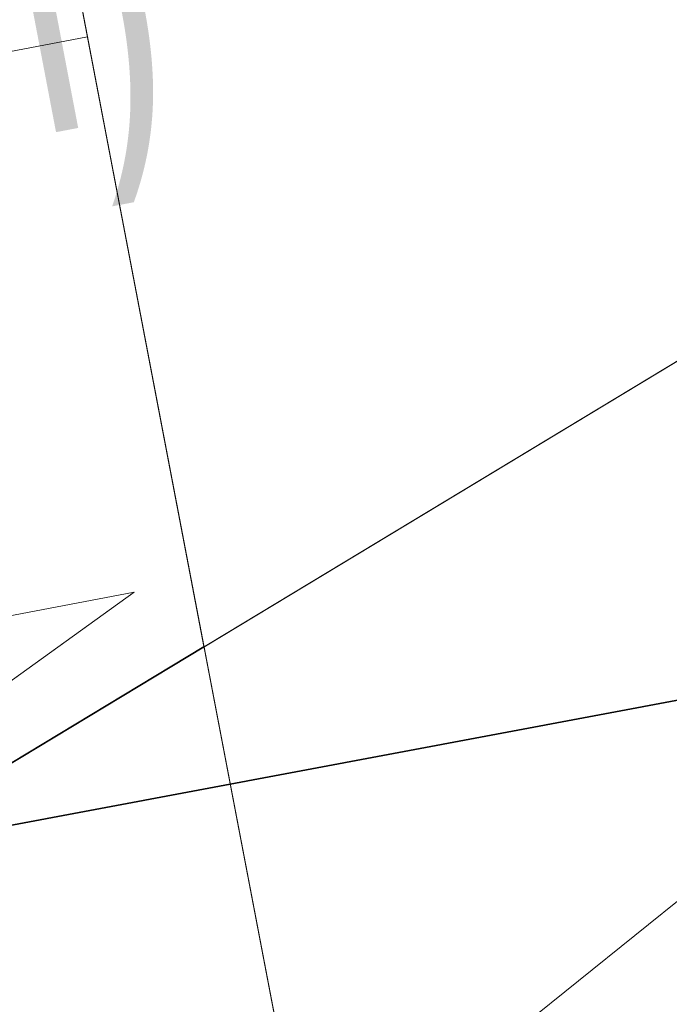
# Model space of a CAD drawing. Extents: x 3503739 to 3504470, y 5375172 to 5375561.
# Tile 31 of 142: x 3504139.91 to 3504140.379, y 5375387.064 to 5375387.775. Entities that reach past the tile are written whole.
import ezdxf

# ---------------------------------------------------------------- set-up
doc = ezdxf.new("R2010")
doc.units = 0
doc.header["$MEASUREMENT"] = 0
for name, color, linetype in [('_4WP_KANALISATIO', 7, 'Continuous'), ('BHM_WA', 7, 'Continuous'), ('K_FLURSTUECKE', 7, 'Continuous')]:
    doc.layers.add(name, color=color, linetype=linetype)
doc.styles.add('82', font='TXT', dxfattribs={"width": 0.7, "height": 0.2})

msp = doc.modelspace()

# ---------------------------------------------------------------- linework, layer by layer
at = {"layer": 'BHM_WA', "color": 254, "linetype": 'Continuous', "lineweight": 9}
msp.add_line((3504139.9293, 5375387.91977), (3504140.04324, 5375387.32225), dxfattribs=at)
msp.add_line((3504139.9293, 5375387.91977), (3504140.04324, 5375387.32225), dxfattribs=at)
at = {"layer": 'BHM_WA', "color": 252, "linetype": 'Continuous', "lineweight": 9}
msp.add_polyline3d([(3504133.9712, 5375386.79941, 0), (3504140.26371, 5375387.04114, 0), (3504140.51543, 5375386.80059, 0), (3504136.84791, 5375384.05021, 0), (3504141.91526, 5375387.11373, 0), (3504149.14752, 5375389.15974, 0), (3504149.2157, 5375393.07307, 0), (3504140.95136, 5375392.42416, 0), (3504140.87448, 5375387.53331, 0), (3504140.95136, 5375392.42416, 0), (3504133.9712, 5375386.79941, 0), (3504140.26371, 5375387.04114, 0), (3504140.87448, 5375387.53331, 0), (3504141.45151, 5375387.48494, 0), (3504149.2157, 5375393.07307, 0), (3504140.95136, 5375392.42416, 0), (3504140.94582, 5375392.42962, 0), (3504133.96051, 5375386.80072, 0)], dxfattribs=at)
at = {"layer": 'BHM_WA', "color": 254, "linetype": 'Continuous', "lineweight": 9}
for points in [[(3504136.90145, 5375385.42285, 0), (3504142.2795, 5375388.6742, 0), (3504141.86561, 5375389.35882, 0), (3504140.89394, 5375388.77139, 0), (3504137.88051, 5375386.94959, 0), (3504137.86179, 5375386.93827, 0), (3504137.01288, 5375386.42505, 0)], [(3504136.90145, 5375385.42285, 0), (3504139.52138, 5375387.00676, 0), (3504139.53174, 5375387.01302, 0), (3504140.8791, 5375387.82758, 0), (3504140.88065, 5375387.82852, 0), (3504140.88271, 5375387.82976, 0), (3504140.88473, 5375387.83099, 0), (3504140.88674, 5375387.8322, 0), (3504140.88872, 5375387.8334, 0), (3504140.89067, 5375387.83457, 0), (3504140.89258, 5375387.83573, 0), (3504140.89445, 5375387.83686, 0), (3504140.89628, 5375387.83797, 0), (3504140.89806, 5375387.83905, 0), (3504140.8998, 5375387.84009, 0), (3504140.90148, 5375387.84111, 0), (3504140.9031, 5375387.84209, 0), (3504140.90467, 5375387.84304, 0), (3504140.90617, 5375387.84395, 0), (3504140.90761, 5375387.84482, 0), (3504140.90898, 5375387.84565, 0), (3504140.91152, 5375387.84718, 0), (3504140.91375, 5375387.84853, 0), (3504142.2795, 5375388.6742, 0)], [(3504141.13858, 5375387.98446, 0), (3504141.10806, 5375388.14455, 0), (3504141.13858, 5375387.98446, 0), (3504141.10806, 5375388.14455, 0), (3504140.88341, 5375388.10171, 0), (3504139.9293, 5375387.91977, 0), (3504140.04324, 5375387.32225, 0)], [(3504141.10806, 5375388.14455, 0), (3504140.88341, 5375388.10171, 0), (3504139.9293, 5375387.91977, 0), (3504140.09806, 5375387.03478, 0)], [(3504141.10806, 5375388.14455, 0), (3504140.88341, 5375388.10171, 0), (3504139.9293, 5375387.91977, 0), (3504140.15408, 5375386.74101, 0)], [(3504140.09806, 5375387.03478, 0), (3504139.9293, 5375387.91977, 0), (3504140.15408, 5375386.74101, 0)], [(3504135.94134, 5375386.99615, 0), (3504139.95932, 5375387.76235, 0), (3504140.09806, 5375387.03478, 0), (3504140.09886, 5375387.03059, 0), (3504140.11324, 5375386.95519, 0), (3504137.55841, 5375385.11284, 0), (3504137.47573, 5375385.54638, 0), (3504139.49963, 5375387.00586, 0), (3504139.50831, 5375387.01212, 0), (3504139.99285, 5375387.36154, 0), (3504137.82047, 5375386.94728, 0), (3504137.74875, 5375386.93361, 0), (3504136.01627, 5375386.60323, 0), (3504139.99285, 5375387.36154, 0), (3504139.50831, 5375387.01212, 0), (3504139.49963, 5375387.00586, 0), (3504137.47573, 5375385.54638, 0), (3504137.55841, 5375385.11284, 0), (3504140.11324, 5375386.95519, 0), (3504139.95932, 5375387.76235, 0), (3504135.94134, 5375386.99615, 0)], [(3504135.94134, 5375386.99615, 0), (3504139.95932, 5375387.76235, 0), (3504140.09806, 5375387.03478, 0), (3504140.09886, 5375387.03059, 0), (3504140.11324, 5375386.95519, 0), (3504137.55841, 5375385.11284, 0), (3504137.47573, 5375385.54638, 0), (3504139.49963, 5375387.00586, 0), (3504139.50831, 5375387.01212, 0), (3504139.99285, 5375387.36154, 0), (3504137.82047, 5375386.94728, 0), (3504137.74875, 5375386.93361, 0), (3504136.01627, 5375386.60323, 0), (3504139.99285, 5375387.36154, 0), (3504137.47573, 5375385.54638, 0), (3504137.55841, 5375385.11284, 0), (3504140.11324, 5375386.95519, 0), (3504139.95932, 5375387.76235, 0), (3504135.94134, 5375386.99615, 0)], [(3504137.43749, 5375385.74692, 0), (3504140.04324, 5375387.32225, 0), (3504139.53174, 5375387.01302, 0), (3504139.52138, 5375387.00676, 0), (3504137.43749, 5375385.74692, 0)]]:
    msp.add_polyline3d(points, dxfattribs=at)
at = {"layer": 'K_FLURSTUECKE', "color": 252, "linetype": 'Continuous', "lineweight": 30}
for p, q in [((3504145.78449, 5375388.29709), (3504126.15551, 5375384.61291)), ((3504126.15551, 5375384.61291), (3504145.78449, 5375388.29709)), ((3504145.78449, 5375388.29709), (3504126.15551, 5375384.61291)), ((3504126.15551, 5375384.61291), (3504145.78449, 5375388.29709))]:
    msp.add_line(p, q, dxfattribs=at)

# ---------------------------------------------------------------- texts
at = {"layer": '_4WP_KANALISATIO', "color": 1, "linetype": 'Continuous', "style": '82', "width": 0.7}
msp.add_text('S 320,39 (bhm)', height=0.2, rotation=10.79631, dxfattribs=at).set_placement((3504138.75836, 5375387.46885))

doc.saveas('drawing.dxf')
